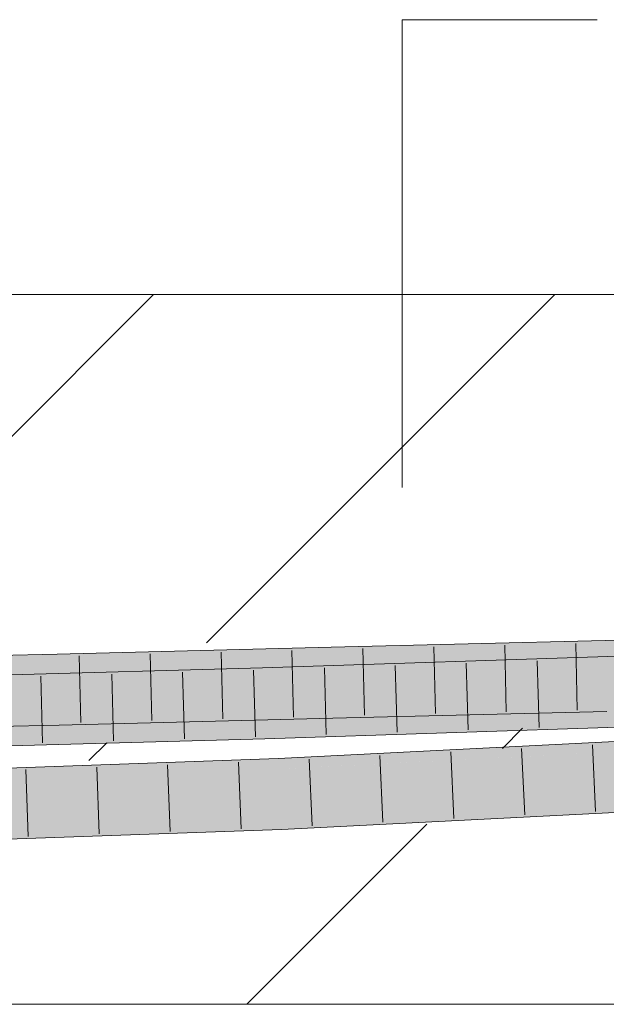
# Model space of a CAD drawing. Extents: x -620 to 300, y 62 to 1112.
# Tile 153 of 256: x 204.09 to 206.16, y 718.88 to 722.35. Entities that reach past the tile are written whole.
import ezdxf
from ezdxf.lldxf.tags import DXFTag

# ---------------------------------------------------------------- set-up
doc = ezdxf.new("R2010")
doc.units = 0
doc.layers.get('0').update_dxf_attribs({"lineweight": 13})
doc.layers.add('E_Detail_Linie_Text_Bem', color=7, linetype='Continuous', lineweight=13)
for name, color, linetype, lineweight, true_color in [('E_Detail_Wandschraffur', 7, 'Continuous', 5, 0xc0c0c0), ('E_Leerrohr 25-A06G9SFR8I', 7, 'Continuous', 9, 0xff8000), ('E_Leerrohr 25-Shading', 7, 'Continuous', 9, 0xff8000)]:
    doc.layers.add(name, color=color, linetype=linetype, lineweight=lineweight, true_color=true_color)
tags = doc.linetypes.add('fein_strichliert', pattern=[4, 1, -2, 1]).pattern_tags.tags
tags[8:9] = [DXFTag(74, 4), DXFTag(75, 0), DXFTag(340, '0'), DXFTag(46, 0.0), DXFTag(50, 0.0), DXFTag(44, 0.0), DXFTag(45, 0.0)]
tags[6:7] = [DXFTag(74, 4), DXFTag(75, 0), DXFTag(340, '0'), DXFTag(46, 0.0), DXFTag(50, 0.0), DXFTag(44, 0.0), DXFTag(45, 0.0)]
tags[4:5] = [DXFTag(74, 4), DXFTag(75, 0), DXFTag(340, '0'), DXFTag(46, 0.0), DXFTag(50, 0.0), DXFTag(44, 0.0), DXFTag(45, 0.0)]

# ---------------------------------------------------------------- blocks, each defined once
blk = doc.blocks.new('Shading-A06G9S0U8I', base_point=(171.703, 717.8628))
at = {"layer": 'E_Leerrohr 25-Shading', "color": 43, "true_color": 0xd7ab7f}
for points in [[(206.1564, 720.1231), (206.1556, 720.1597), (205.1899, 720.0997), (205.189, 720.1364)], [(206.6107, 720.1686), (206.1556, 720.1597), (206.607, 720.1492), (206.1564, 720.1231)], [(206.3579, 720.1271), (206.6069, 720.1488), (206.1564, 720.1231), (206.607, 720.1492)], [(204.2251, 720.0754), (204.2242, 720.112), (203.2723, 720.0538), (203.2716, 720.0904)], [(205.1899, 720.0997), (205.189, 720.1364), (204.2251, 720.0754), (204.2242, 720.112)], [(206.7206, 720.1223), (204.9477, 720.0635), (206.7194, 720.1158), (204.9489, 720.027)], [(206.5066, 720.0785), (206.7166, 720.1002), (204.9489, 720.027), (206.7194, 720.1158)], [(204.9489, 720.027), (204.9477, 720.0635), (202.6801, 719.9651), (202.6794, 720.0017)], [(206.1239, 719.9089), (206.1611, 719.9098), (205.1943, 719.923), (206.1603, 719.9464)], [(204.2293, 719.8987), (204.0594, 719.8948), (204.2294, 719.8958)], [(205.1948, 719.9027), (205.1943, 719.923), (204.2294, 719.8958), (204.2293, 719.8987)], [(204.2302, 719.8621), (205.1952, 719.8864), (204.2294, 719.8958), (205.1948, 719.9027)], [(206.5286, 719.9023), (204.9542, 719.8503), (206.5289, 719.9023), (206.5837, 719.8997)], [(204.9545, 719.8385), (206.5946, 719.8991), (204.9542, 719.8503), (206.5837, 719.8997)], [(206.5946, 719.8991), (204.9545, 719.8385), (206.6127, 719.8983), (204.9553, 719.8137)], [(206.6127, 719.8983), (204.9553, 719.8137), (206.9731, 719.8804)], [(206.1239, 719.9089), (205.1943, 719.923), (205.1948, 719.9027)], [(205.1952, 719.8864), (206.1239, 719.9089), (205.1948, 719.9027)], [(204.004, 719.8936), (203.841, 719.8817), (204.2302, 719.8621), (203.842, 719.8533)], [(204.0594, 719.8948), (204.004, 719.8936), (204.2294, 719.8958), (204.2302, 719.8621)], [(204.9545, 719.8385), (204.9542, 719.8503), (202.6838, 719.7705), (202.6834, 719.7884)], [(202.6841, 719.7518), (204.9553, 719.8137), (202.6838, 719.7705), (204.9545, 719.8385)], [(206.672, 719.8129), (206.7871, 719.8181), (205.8572, 719.7875), (206.7863, 719.835)], [(205.0034, 719.7367), (206.672, 719.8129), (205.0031, 719.7439), (205.8572, 719.7875)], [(205.0038, 719.7285), (206.672, 719.8129), (205.0034, 719.7367)], [(205.0038, 719.7285), (206.7873, 719.8148), (206.672, 719.8129), (206.7872, 719.8165)], [(206.7874, 719.8133), (206.7873, 719.8148), (205.0038, 719.7285)], [(205.0038, 719.7285), (205.004, 719.723), (206.7874, 719.8133), (206.7879, 719.8036)], [(205.004, 719.723), (205.0047, 719.7073), (206.7879, 719.8036), (206.7881, 719.7983)], [(203.5475, 719.6899), (205.0034, 719.7367), (203.445, 719.689), (205.0031, 719.7439)], [(204.0499, 719.6959), (205.0038, 719.7285), (203.5475, 719.6899), (205.0034, 719.7367)], [(205.004, 719.723), (205.0038, 719.7285), (204.151, 719.696), (203.9854, 719.6937)], [(203.4457, 719.663), (205.0007, 719.7073), (203.4454, 719.6736), (204.151, 719.696)], [(203.4454, 719.6736), (204.151, 719.696), (203.4454, 719.6754), (203.9854, 719.6937)], [(204.8778, 719.7038), (203.4457, 719.663), (203.4458, 719.6584)], [(203.4459, 719.6565), (204.8778, 719.7038), (203.4458, 719.6584)], [(205.0047, 719.7073), (203.4459, 719.6565), (203.9664, 719.6708)], [(203.4459, 719.6565), (205.0047, 719.7073), (204.8778, 719.7038), (205.0007, 719.7073)], [(204.151, 719.696), (205.0047, 719.7073), (205.004, 719.723)], [(206.7558, 719.6197), (205.0124, 719.5307), (205.0135, 719.5057)], [(205.014, 719.4941), (206.7558, 719.6197), (205.0135, 719.5057)], [(206.7558, 719.6197), (205.014, 719.4941), (206.7979, 719.6081), (205.0157, 719.4942)], [(205.0157, 719.4942), (206.7991, 719.5853), (206.7979, 719.6081)], [(203.4516, 719.4391), (205.0124, 719.5307), (203.4506, 719.4757)], [(203.4516, 719.4391), (203.9682, 719.4573), (205.0124, 719.5307), (205.0135, 719.5057)], [(203.9682, 719.4573), (205.014, 719.4941), (205.0135, 719.5057)]]:
    blk.add_solid(points, dxfattribs=at)
at = {"layer": 'E_Leerrohr 25-Shading', "color": 31, "true_color": 0xfabd7f}
for points in [[(206.1584, 720.0347), (206.1564, 720.1231), (205.1921, 720.0114), (205.1899, 720.0997)], [(206.3579, 720.1271), (206.1564, 720.1231), (206.3449, 720.0384), (206.1584, 720.0347)], [(204.0009, 719.9819), (204.2272, 719.9871), (203.2723, 720.0538), (204.2251, 720.0754)], [(205.1921, 720.0114), (205.1899, 720.0997), (204.2272, 719.9871), (204.2251, 720.0754)], [(204.9489, 720.027), (206.5051, 720.0675), (206.5066, 720.0785)], [(206.5051, 720.0675), (204.9489, 720.027), (206.4978, 720.0156), (205.7437, 719.9957)], [(206.594, 720.0012), (206.3449, 720.0384), (206.1592, 719.9958), (206.1584, 720.0347)], [(204.9502, 719.9832), (204.9489, 720.027), (202.6801, 719.9651)], [(205.1928, 719.9831), (205.1921, 720.0114), (204.2276, 719.9703), (204.2272, 719.9871)], [(204.9502, 719.9832), (205.3776, 719.9861), (204.9489, 720.027), (205.7437, 719.9957)], [(205.1928, 719.9831), (206.1584, 720.0347), (205.1921, 720.0114)], [(205.1928, 719.9831), (205.4584, 719.9866), (206.1584, 720.0347), (206.159, 720.0067)], [(205.4584, 719.9866), (206.1592, 719.9958), (206.159, 720.0067)], [(205.7437, 719.9957), (205.8998, 719.9896), (206.4978, 720.0156), (206.4961, 720.0037)], [(204.9502, 719.9832), (202.6801, 719.9651), (204.9504, 719.9748), (204.609, 719.9668)], [(204.609, 719.9668), (202.6801, 719.9651), (202.7421, 719.923), (202.6809, 719.9222)], [(204.9507, 719.9671), (204.609, 719.9668), (203.0007, 719.9265), (202.7421, 719.923)], [(204.9507, 719.9671), (204.0021, 719.9473), (204.9515, 719.9386), (203.011, 719.9226)], [(204.0596, 719.8948), (204.2293, 719.8987), (203.274, 719.9655), (204.2272, 719.9871)], [(205.1929, 719.9783), (205.1928, 719.9831), (204.228, 719.953), (204.2276, 719.9703)], [(205.1934, 719.9582), (205.1929, 719.9783), (204.2283, 719.9406), (204.228, 719.953)], [(204.609, 719.9668), (204.9507, 719.9671), (204.9504, 719.9748)], [(204.9502, 719.9832), (204.9504, 719.9748), (205.3776, 719.9861)], [(205.3776, 719.9861), (204.9504, 719.9748), (205.4584, 719.9866), (204.9505, 719.972)], [(204.9505, 719.972), (204.9507, 719.9671), (205.4584, 719.9866), (205.8998, 719.9896)], [(205.457, 719.9791), (204.9507, 719.9671), (205.4558, 719.9553), (204.9515, 719.9386)], [(205.5762, 719.9882), (205.1928, 719.9831), (205.1929, 719.9783)], [(206.1597, 719.9753), (206.1592, 719.9958), (205.1929, 719.9783), (205.5762, 719.9882)], [(206.1597, 719.9753), (205.1929, 719.9783), (205.1934, 719.9582)], [(205.1934, 719.9582), (205.1937, 719.9475), (206.1597, 719.9753), (206.1601, 719.9559)], [(205.3776, 719.9861), (205.8998, 719.9896), (205.7437, 719.9957)], [(205.9091, 719.9898), (205.457, 719.9791), (205.9076, 719.9703), (205.4558, 719.9553)], [(206.2203, 719.9468), (205.9076, 719.9703), (205.9879, 719.9291), (205.4558, 719.9553)], [(205.9076, 719.9703), (206.2393, 719.9813), (205.9091, 719.9898), (206.241, 719.9977)], [(206.4207, 719.962), (206.2393, 719.9813), (206.2203, 719.9468), (205.9076, 719.9703)], [(204.9515, 719.9386), (203.011, 719.9226), (202.6817, 719.8785), (202.681, 719.9144)], [(204.9515, 719.9386), (202.6817, 719.8785), (203.1203, 719.8887)], [(204.9542, 719.8503), (204.9515, 719.9386), (202.6834, 719.7884), (202.6818, 719.8768)], [(204.2283, 719.9406), (204.2284, 719.9393), (205.1934, 719.9582), (205.1937, 719.9475)], [(205.1937, 719.9475), (204.2284, 719.9393), (205.1942, 719.9283), (204.2291, 719.9104)], [(205.4558, 719.9553), (204.9515, 719.9386), (205.9879, 719.9291), (204.9542, 719.8503)], [(206.1601, 719.9559), (205.1937, 719.9475), (206.1603, 719.9464), (205.1942, 719.9283)], [(205.1942, 719.9283), (205.1943, 719.923), (206.1603, 719.9464)], [(206.7249, 719.9089), (206.2203, 719.9468), (206.5286, 719.9023), (205.9879, 719.9291)], [(204.2291, 719.9104), (204.2293, 719.8987), (205.1942, 719.9283), (205.1943, 719.923)], [(205.9879, 719.9291), (204.9542, 719.8503), (206.5286, 719.9023)], [(206.791, 719.7433), (206.7881, 719.7983), (205.0113, 719.7076)], [(205.0047, 719.7073), (206.791, 719.7433), (205.0113, 719.7076)], [(205.0047, 719.7073), (206.7543, 719.7081), (206.791, 719.7433), (206.7927, 719.7101)], [(205.0059, 719.6796), (205.0047, 719.7073), (203.9664, 719.6708)], [(206.7543, 719.7081), (205.0047, 719.7073), (205.0059, 719.6796)], [(205.0086, 719.619), (206.7543, 719.7081), (205.0059, 719.6796)], [(205.0124, 719.5307), (206.7558, 719.6197), (205.0086, 719.619), (206.7543, 719.7081)], [(203.4483, 719.5641), (205.0086, 719.619), (203.9664, 719.6708), (205.0059, 719.6796)], [(205.0086, 719.619), (203.4483, 719.5641), (203.4486, 719.5518)], [(203.4506, 719.4757), (205.0124, 719.5307), (203.4486, 719.5518), (205.0086, 719.619)]]:
    blk.add_solid(points, dxfattribs=at)
blk = doc.blocks.new('Referenz-A06G9SFX8I')
at = {"layer": 'E_Detail_Linie_Text_Bem', "color": 0, "linetype": 'Continuous', "ltscale": 0.13}
for p, q in [((205.4395, 720.6988), (205.4395, 722.3469)), ((205.4395, 722.3469), (206.1263, 722.3469))]:
    blk.add_line(p, q, dxfattribs=at)
at = {"layer": 'E_Detail_Linie_Text_Bem', "linetype": 'Continuous', "ltscale": 0.13}
for p, q in [((189.8384, 721.3785), (249.8165, 721.3785)), ((249.8165, 718.8785), (201.8384, 718.8785))]:
    blk.add_line(p, q, dxfattribs=at)
at = {"layer": 'E_Detail_Wandschraffur', "linetype": 'fein_strichliert', "ltscale": 0.13}
for p, q in [((203.3128, 720.1282), (204.5632, 721.3785)), ((205.793, 719.7799), (205.8641, 719.851)), ((204.8916, 718.8785), (205.5263, 719.5132))]:
    blk.add_line(p, q, dxfattribs=at)
at = {"layer": 'E_Detail_Wandschraffur', "linetype": 'ByBlock', "ltscale": 0.13}
for p, q in [((204.7505, 720.1517), (205.9774, 721.3785)), ((204.3358, 719.7369), (204.3983, 719.7994))]:
    blk.add_line(p, q, dxfattribs=at)
at = {"layer": 'E_Leerrohr 25-A06G9SFR8I', "linetype": 'Continuous', "ltscale": 0.13}
for p, q in [((207.1136, 720.1785), (206.1556, 720.1597)), ((206.1556, 720.1597), (205.189, 720.1363)), ((205.8012, 720.1436), (205.8066, 719.9087)), ((206.0512, 720.1497), (206.0564, 719.9147)), ((204.2242, 720.112), (203.2716, 720.0904)), ((205.189, 720.1363), (204.2242, 720.112)), ((204.3015, 720.1065), (204.3072, 719.8715)), ((204.5514, 720.1128), (204.5571, 719.8778)), ((204.8013, 720.1191), (204.8071, 719.8841)), ((207.0927, 720.1345), (204.9477, 720.0636)), ((205.0512, 720.1254), (205.057, 719.8904)), ((205.3012, 720.1315), (205.3069, 719.8966)), ((205.5512, 720.1376), (205.5568, 719.9026)), ((205.4151, 720.0715), (205.4222, 719.8366)), ((205.665, 720.0798), (205.672, 719.8449)), ((205.9149, 720.0881), (205.9219, 719.8532)), ((204.9477, 720.0636), (202.6794, 720.0017)), ((204.4159, 720.0416), (204.4223, 719.8067)), ((204.6656, 720.0484), (204.6724, 719.8135)), ((204.9154, 720.0552), (204.9224, 719.8203)), ((205.1653, 720.0633), (205.1723, 719.8284)), ((204.1661, 720.0348), (204.1723, 719.7998)), ((206.1611, 719.9098), (205.1952, 719.8864)), ((205.1952, 719.8864), (204.2302, 719.8621)), ((207.1001, 719.8847), (204.9553, 719.8137)), ((204.2302, 719.8621), (203.2765, 719.8405)), ((206.7863, 719.8349), (205.0031, 719.7439)), ((204.9553, 719.8137), (202.6841, 719.7518)), ((206.11, 719.7929), (206.1213, 719.5582)), ((205.6109, 719.7674), (205.6217, 719.5327)), ((205.8604, 719.7802), (205.8715, 719.5454)), ((205.0031, 719.7439), (203.445, 719.689)), ((204.8622, 719.7314), (204.8721, 719.4966)), ((205.1118, 719.7419), (205.1221, 719.5072)), ((205.3613, 719.7547), (205.3719, 719.5199)), ((204.1137, 719.7051), (204.1216, 719.4702)), ((204.3632, 719.7139), (204.3718, 719.479)), ((204.6127, 719.7226), (204.6219, 719.4878)), ((206.7991, 719.5853), (205.014, 719.4941)), ((205.014, 719.4941), (203.4516, 719.4391))]:
    blk.add_line(p, q, dxfattribs=at)

msp = doc.modelspace()

# ---------------------------------------------------------------- block references
at = {"color": 8, "lineweight": 25, "ltscale": 0.25, "true_color": 0x808080}
msp.add_blockref('Referenz-A06G9SFX8I', (0, 0), dxfattribs=at)
msp.add_blockref('Shading-A06G9S0U8I', (171.703, 717.8628))

doc.saveas('drawing.dxf')
